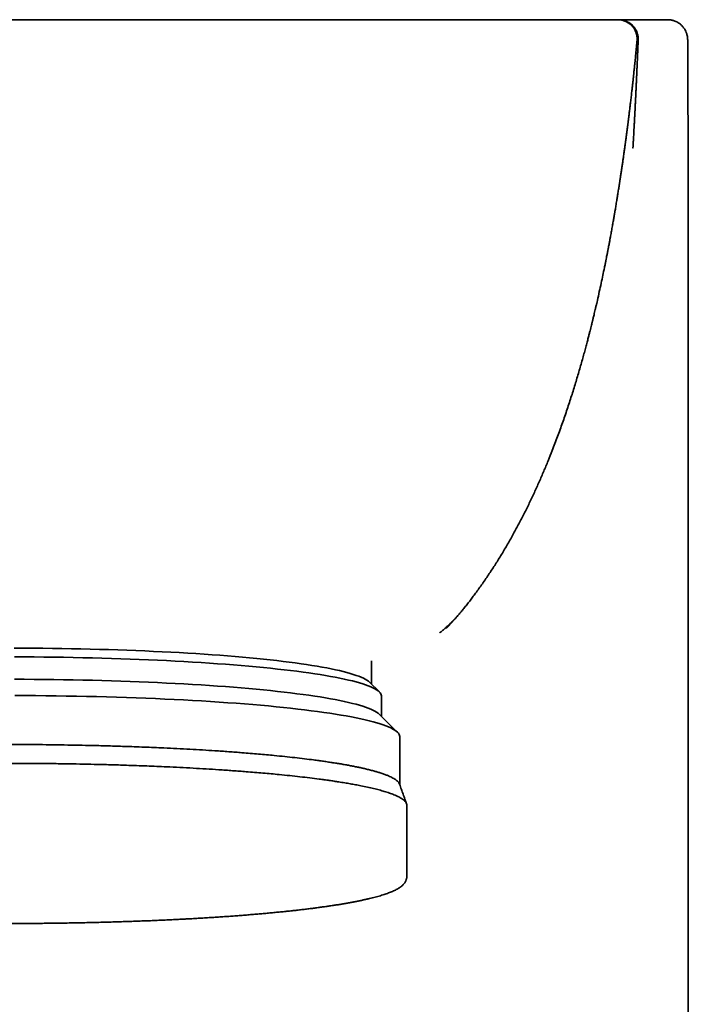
# Model space of a CAD drawing. Header units: millimetres. Extents: x 8 to 1134, y 12 to 735.
# Tile 19 of 28: x 641 to 665, y 626 to 661. Entities that reach past the tile are written whole.
import ezdxf

# ---------------------------------------------------------------- set-up
doc = ezdxf.new("R2010")
doc.units = ezdxf.units.MM

msp = doc.modelspace()

# ---------------------------------------------------------------- linework, layer by layer
at = {"color": 7, "linetype": 'Continuous', "lineweight": 35}
for p, q in [((652.989, 661.099), (652.99, 661.095)), ((662.257, 661.099), (662.27, 661.098)), ((662.263, 661.099), (662.263, 661.099)), ((662.272, 661.098), (662.278, 661.098)), ((662.289, 661.099), (662.276, 661.099)), ((662.297, 661.098), (662.291, 661.099)), ((662.31, 661.097), (662.298, 661.098)), ((664.032, 661.099), (664.044, 661.098)), ((662.936, 660.36), (662.936, 660.36)), ((653.5, 637.474), (653.5, 638.31)), ((653.776, 637.201), (653.428, 637.545)), ((653.85, 636.332), (653.85, 637.054)), ((654.422, 635.766), (653.776, 636.405)), ((654.5, 633.899), (654.5, 635.612)), ((654.75, 630.64), (654.75, 633.176))]:
    msp.add_line(p, q, dxfattribs=at)
at = {"color": 7, "linetype": 'Continuous', "lineweight": 35, "flags": 128}
for points in [[(662.263, 661.099), (662.262, 661.099), (662.262, 661.099)], [(640.793, 638.761), (641.133, 638.76), (641.473, 638.757), (641.812, 638.754), (642.15, 638.75), (642.487, 638.745), (642.823, 638.739), (643.157, 638.733), (643.489, 638.725), (643.819, 638.716), (644.147, 638.707), (644.472, 638.696), (644.795, 638.685), (645.115, 638.673), (645.431, 638.66), (645.744, 638.646), (646.054, 638.631), (646.36, 638.615), (646.661, 638.599), (646.959, 638.582), (647.252, 638.564), (647.541, 638.545), (647.824, 638.525), (648.103, 638.505), (648.376, 638.483), (648.644, 638.461), (648.907, 638.439), (649.163, 638.415), (649.414, 638.391), (649.659, 638.367), (649.897, 638.341), (650.129, 638.315), (650.355, 638.289), (650.573, 638.261), (650.785, 638.233), (650.989, 638.205), (651.187, 638.176), (651.377, 638.147), (651.56, 638.117), (651.735, 638.086), (651.902, 638.055), (652.062, 638.024), (652.213, 637.992), (652.357, 637.96), (652.492, 637.927), (652.62, 637.894), (652.738, 637.861), (652.849, 637.827), (652.951, 637.793), (653.045, 637.759), (653.13, 637.724), (653.206, 637.69), (653.274, 637.655), (653.332, 637.62), (653.383, 637.585), (653.424, 637.549), (653.428, 637.545)], [(653.85, 637.054), (653.85, 637.059), (653.844, 637.096), (653.829, 637.132), (653.805, 637.169), (653.772, 637.205), (653.729, 637.241), (653.678, 637.278), (653.618, 637.314), (653.548, 637.349), (653.47, 637.385), (653.382, 637.42), (653.286, 637.455), (653.182, 637.49), (653.068, 637.525), (652.946, 637.559), (652.815, 637.593), (652.676, 637.626), (652.529, 637.66), (652.373, 637.692), (652.209, 637.725), (652.037, 637.756), (651.857, 637.788), (651.67, 637.819), (651.475, 637.849), (651.272, 637.879), (651.062, 637.908), (650.844, 637.936), (650.62, 637.964), (650.388, 637.992), (650.15, 638.018), (649.905, 638.045), (649.654, 638.07), (649.397, 638.095), (649.133, 638.119), (648.864, 638.142), (648.588, 638.164), (648.308, 638.186), (648.021, 638.207), (647.73, 638.227), (647.434, 638.247), (647.133, 638.265), (646.827, 638.283), (646.517, 638.3), (646.203, 638.316), (645.886, 638.331), (645.564, 638.345), (645.239, 638.359), (644.911, 638.371), (644.579, 638.383), (644.245, 638.394), (643.908, 638.403), (643.569, 638.412), (643.228, 638.42), (642.885, 638.427), (642.54, 638.433), (642.194, 638.438), (641.847, 638.443), (641.499, 638.446), (641.15, 638.448), (640.801, 638.449)], [(653.776, 636.405), (653.772, 636.41), (653.729, 636.446), (653.678, 636.482), (653.618, 636.518), (653.548, 636.554), (653.47, 636.589), (653.382, 636.625), (653.286, 636.66), (653.182, 636.695), (653.068, 636.729), (652.946, 636.763), (652.815, 636.797), (652.676, 636.831), (652.529, 636.864), (652.373, 636.897), (652.209, 636.929), (652.037, 636.961), (651.857, 636.992), (651.67, 637.023), (651.475, 637.053), (651.272, 637.083), (651.062, 637.112), (650.844, 637.141), (650.62, 637.169), (650.388, 637.196), (650.15, 637.223), (649.905, 637.249), (649.654, 637.274), (649.397, 637.299), (649.133, 637.323), (648.864, 637.346), (648.588, 637.369), (648.308, 637.391), (648.021, 637.412), (647.73, 637.432), (647.434, 637.451), (647.133, 637.47), (646.827, 637.487), (646.517, 637.504), (646.203, 637.52), (645.886, 637.535), (645.564, 637.55), (645.239, 637.563), (644.911, 637.576), (644.579, 637.587), (644.245, 637.598), (643.908, 637.608), (643.569, 637.617), (643.228, 637.625), (642.885, 637.632), (642.54, 637.638), (642.194, 637.643), (641.847, 637.647), (641.499, 637.65), (641.15, 637.652), (640.801, 637.654)], [(654.5, 635.612), (654.5, 635.617), (654.494, 635.656), (654.478, 635.694), (654.453, 635.732), (654.418, 635.77), (654.373, 635.808), (654.32, 635.846), (654.256, 635.884), (654.183, 635.922), (654.101, 635.959), (654.01, 635.996), (653.909, 636.033), (653.799, 636.069), (653.68, 636.106), (653.552, 636.142), (653.415, 636.177), (653.269, 636.212), (653.114, 636.247), (652.951, 636.281), (652.779, 636.315), (652.599, 636.348), (652.41, 636.381), (652.214, 636.414), (652.009, 636.445), (651.796, 636.477), (651.576, 636.507), (651.348, 636.537), (651.113, 636.567), (650.87, 636.595), (650.62, 636.623), (650.363, 636.651), (650.1, 636.677), (649.83, 636.703), (649.553, 636.728), (649.271, 636.753), (648.982, 636.776), (648.688, 636.799), (648.388, 636.821), (648.082, 636.842), (647.772, 636.863), (647.456, 636.882), (647.135, 636.901), (646.81, 636.918), (646.481, 636.935), (646.148, 636.951), (645.81, 636.966), (645.47, 636.98), (645.125, 636.993), (644.778, 637.006), (644.427, 637.017), (644.074, 637.027), (643.719, 637.036), (643.361, 637.045), (643.001, 637.052), (642.64, 637.058), (642.277, 637.064), (641.913, 637.068), (641.548, 637.071), (641.182, 637.074), (640.816, 637.075)]]:
    msp.add_lwpolyline(points, dxfattribs=at)
at = {"color": 7, "linetype": 'Continuous', "lineweight": 35}
for centre, radius, start, end in [((662.272, 661.796), 0.697, 269.1711, 269.9506), ((662.271, 661.111), 0.0119, 268.6381, 270.0984)]:
    msp.add_arc(centre, radius, start, end, dxfattribs=at)
for points, knots in [([(640.5, 661.099), (640.598, 661.099), (640.801, 661.099), (641.114, 661.099), (641.446, 661.099), (641.797, 661.099), (642.167, 661.099), (642.52, 661.099), (642.853, 661.099), (643.076, 661.099), (643.221, 661.099), (643.284, 661.099), (643.346, 661.099), (643.41, 661.099), (643.473, 661.099), (643.537, 661.099), (643.607, 661.099), (643.756, 661.099), (643.98, 661.099), (644.269, 661.099), (644.542, 661.099), (644.802, 661.099), (645.047, 661.099), (645.279, 661.099), (645.495, 661.099), (645.696, 661.099), (645.88, 661.099), (646.047, 661.099), (646.198, 661.099), (646.334, 661.099), (646.459, 661.099), (646.571, 661.099), (646.657, 661.099), (646.706, 661.099), (646.724, 661.099), (646.73, 661.099), (646.736, 661.099), (646.743, 661.099), (646.806, 661.099), (647.092, 661.099), (647.602, 661.099), (648.276, 661.099), (648.938, 661.099), (649.58, 661.099), (650.203, 661.099), (650.802, 661.099), (651.379, 661.099), (651.932, 661.099), (652.467, 661.099), (652.817, 661.099), (652.989, 661.099)], [0, 0, 0, 0, 0.023591, 0.048688, 0.075292, 0.103403, 0.13302, 0.164144, 0.18812, 0.212919, 0.217887, 0.222887, 0.227918, 0.232981, 0.238076, 0.243203, 0.248362, 0.254782, 0.279084, 0.302177, 0.324061, 0.344736, 0.364543, 0.383098, 0.400399, 0.416446, 0.431239, 0.444548, 0.456648, 0.467539, 0.47722, 0.486627, 0.494518, 0.497848, 0.498338, 0.498819, 0.499291, 0.499753, 0.500652, 0.514267, 0.568603, 0.62318, 0.676178, 0.727597, 0.777436, 0.825696, 0.871557, 0.915895, 0.958709, 1, 1, 1, 1]), ([(662.227, 661.099), (662.219, 661.099), (662.204, 661.099), (662.175, 661.099), (662.144, 661.099), (662.111, 661.099), (662.078, 661.099), (662.044, 661.099), (662.012, 661.099), (661.981, 661.099), (661.948, 661.099), (661.912, 661.099), (661.871, 661.099), (661.827, 661.099), (661.78, 661.099), (661.728, 661.099), (661.67, 661.099), (661.606, 661.099), (661.537, 661.099), (661.464, 661.099), (661.386, 661.099), (661.304, 661.099), (661.219, 661.098), (661.135, 661.098), (661.053, 661.098), (660.975, 661.098), (660.901, 661.098), (660.829, 661.098), (660.759, 661.098), (660.673, 661.098), (660.565, 661.098), (660.43, 661.098), (660.294, 661.098), (660.157, 661.098), (660.022, 661.098), (659.88, 661.098), (659.734, 661.098), (659.59, 661.098), (659.449, 661.098), (659.307, 661.098), (659.165, 661.098), (659.022, 661.098), (658.88, 661.098), (658.733, 661.098), (658.578, 661.098), (658.415, 661.098), (658.244, 661.098), (658.05, 661.098), (657.834, 661.098), (657.594, 661.098), (657.342, 661.098), (657.079, 661.098), (656.847, 661.097), (656.654, 661.096), (656.506, 661.095), (656.365, 661.094), (656.232, 661.093), (656.109, 661.092), (655.997, 661.092), (655.896, 661.092), (655.804, 661.092), (655.71, 661.093), (655.608, 661.093), (655.493, 661.094), (655.366, 661.094), (655.228, 661.094), (655.076, 661.094), (654.91, 661.095), (654.729, 661.095), (654.533, 661.095), (654.314, 661.095), (654.072, 661.095), (653.805, 661.095), (653.52, 661.095), (653.246, 661.095), (653.067, 661.095), (652.99, 661.095)], [0, 0, 0, 0, 0.016702, 0.032375, 0.047022, 0.060643, 0.073238, 0.084612, 0.094999, 0.1044, 0.112815, 0.123353, 0.133775, 0.144418, 0.155282, 0.166367, 0.179, 0.191923, 0.205232, 0.218945, 0.233067, 0.247598, 0.262236, 0.276004, 0.288212, 0.299566, 0.310064, 0.319706, 0.328531, 0.337476, 0.352569, 0.36893, 0.386562, 0.400915, 0.416015, 0.431853, 0.447574, 0.46262, 0.47699, 0.490685, 0.50514, 0.518755, 0.531901, 0.54555, 0.559754, 0.574514, 0.589807, 0.605396, 0.625324, 0.645622, 0.666425, 0.688252, 0.711179, 0.723768, 0.735902, 0.747228, 0.757741, 0.76744, 0.776322, 0.783948, 0.790848, 0.79745, 0.805207, 0.814239, 0.823557, 0.833928, 0.845354, 0.857834, 0.871368, 0.885957, 0.901599, 0.920023, 0.939722, 0.960696, 0.982943, 1, 1, 1, 1]), ([(662.238, 661.099), (662.238, 661.099), (662.237, 661.099), (662.226, 661.099), (662.22, 661.099)], [0, 0, 0, 0, 0.399391, 1, 1, 1, 1]), ([(662.238, 661.099), (662.243, 661.099), (662.256, 661.099), (662.257, 661.099), (662.257, 661.099)], [0, 0, 0, 0, 0.303253, 1, 1, 1, 1]), ([(662.271, 661.099), (662.268, 661.099), (662.263, 661.099), (662.259, 661.099), (662.258, 661.099)], [0, 0, 0, 0, 0.875265, 1, 1, 1, 1]), ([(662.286, 661.099), (662.286, 661.099), (662.286, 661.099), (662.285, 661.099), (662.285, 661.099), (662.285, 661.099), (662.285, 661.099), (662.285, 661.099), (662.283, 661.099), (662.28, 661.099), (662.276, 661.099), (662.273, 661.099), (662.272, 661.099), (662.272, 661.099), (662.272, 661.099), (662.272, 661.099), (662.271, 661.099), (662.271, 661.099), (662.27, 661.099), (662.269, 661.099), (662.269, 661.099), (662.268, 661.099), (662.268, 661.099)], [0, 0, 0, 0, 0.015565, 0.04214, 0.068717, 0.095297, 0.121879, 0.148464, 0.294724, 0.556087, 0.817687, 0.836881, 0.854975, 0.860087, 0.866522, 0.874281, 0.883365, 0.900313, 0.92053, 0.944017, 0.976948, 1, 1, 1, 1]), ([(662.276, 661.099), (662.276, 661.099), (662.276, 661.099), (662.272, 661.099), (662.27, 661.099)], [0, 0, 0, 0, 0.369045, 1, 1, 1, 1]), ([(662.695, 660.936), (662.692, 660.938), (662.687, 660.942), (662.676, 660.95), (662.664, 660.958), (662.651, 660.966), (662.639, 660.974), (662.626, 660.982), (662.612, 660.991), (662.597, 660.999), (662.58, 661.009), (662.559, 661.021), (662.536, 661.033), (662.508, 661.046), (662.477, 661.058), (662.437, 661.072), (662.389, 661.084), (662.333, 661.094), (662.293, 661.097), (662.271, 661.099)], [0, 0, 0, 0, 0.133813, 0.250019, 0.348826, 0.411714, 0.465223, 0.509708, 0.54578, 0.574568, 0.59824, 0.621719, 0.657956, 0.690591, 0.73006, 0.778764, 0.839444, 0.913056, 1, 1, 1, 1]), ([(662.325, 661.098), (662.324, 661.098), (662.323, 661.098), (662.32, 661.098), (662.317, 661.098), (662.313, 661.099), (662.31, 661.099), (662.307, 661.099), (662.305, 661.099), (662.302, 661.099), (662.3, 661.099), (662.298, 661.099), (662.296, 661.099), (662.294, 661.099), (662.292, 661.099), (662.291, 661.099), (662.29, 661.099), (662.289, 661.099), (662.288, 661.099), (662.287, 661.099), (662.287, 661.099), (662.286, 661.099), (662.285, 661.099), (662.285, 661.099), (662.284, 661.099), (662.284, 661.099), (662.284, 661.099), (662.283, 661.099), (662.283, 661.099), (662.283, 661.099), (662.283, 661.099), (662.283, 661.099), (662.283, 661.099), (662.283, 661.099), (662.283, 661.099), (662.282, 661.099), (662.282, 661.099), (662.282, 661.099), (662.281, 661.099), (662.28, 661.099), (662.279, 661.099), (662.279, 661.099), (662.278, 661.099), (662.277, 661.099), (662.277, 661.099), (662.277, 661.099), (662.277, 661.099), (662.277, 661.099), (662.277, 661.099), (662.276, 661.099), (662.276, 661.099), (662.276, 661.099), (662.276, 661.099), (662.276, 661.099), (662.275, 661.099), (662.275, 661.099), (662.275, 661.099), (662.275, 661.099), (662.274, 661.099), (662.274, 661.099), (662.274, 661.099), (662.274, 661.099), (662.274, 661.099), (662.273, 661.099), (662.273, 661.099), (662.273, 661.099), (662.273, 661.099), (662.272, 661.099), (662.272, 661.099), (662.272, 661.099), (662.272, 661.099), (662.271, 661.099), (662.271, 661.099), (662.271, 661.099)], [0, 0, 0, 0, 0.015178, 0.029927, 0.044209, 0.057992, 0.071252, 0.083982, 0.095507, 0.106591, 0.117251, 0.127489, 0.137304, 0.146697, 0.155668, 0.164218, 0.172345, 0.18005, 0.187207, 0.193956, 0.200297, 0.206452, 0.226695, 0.247283, 0.267762, 0.287758, 0.307248, 0.323112, 0.338821, 0.354674, 0.370931, 0.387761, 0.405193, 0.426213, 0.447217, 0.468059, 0.48874, 0.522569, 0.555938, 0.58884, 0.621277, 0.653153, 0.685, 0.716746, 0.721794, 0.726813, 0.731799, 0.736748, 0.74186, 0.747307, 0.754153, 0.761448, 0.769177, 0.777321, 0.787522, 0.798229, 0.809387, 0.820941, 0.832846, 0.845073, 0.854456, 0.864047, 0.873895, 0.884085, 0.894704, 0.905804, 0.91739, 0.929423, 0.945067, 0.961106, 0.977365, 0.993804, 1, 1, 1, 1]), ([(662.279, 661.099), (662.279, 661.099), (662.277, 661.099), (662.276, 661.099), (662.276, 661.099), (662.276, 661.099)], [0, 0, 0, 0, 0.30333, 0.931056, 1, 1, 1, 1]), ([(662.3, 661.099), (662.299, 661.099), (662.293, 661.099), (662.287, 661.099), (662.284, 661.099), (662.283, 661.099)], [0, 0, 0, 0, 0.2108842, 0.682476, 1, 1, 1, 1]), ([(662.937, 660.361), (662.938, 660.387), (662.941, 660.439), (662.935, 660.514), (662.922, 660.582), (662.902, 660.648), (662.876, 660.712), (662.845, 660.769), (662.814, 660.816), (662.785, 660.853), (662.759, 660.883), (662.734, 660.909), (662.711, 660.929), (662.692, 660.946), (662.677, 660.958), (662.664, 660.967), (662.651, 660.977), (662.638, 660.986), (662.617, 660.999), (662.587, 661.017), (662.548, 661.037), (662.506, 661.054), (662.462, 661.07), (662.419, 661.081), (662.377, 661.09), (662.336, 661.096), (662.311, 661.097), (662.298, 661.098)], [0, 0, 0, 0, 0.053795, 0.103851, 0.150135, 0.192632, 0.243389, 0.287406, 0.324686, 0.355851, 0.382899, 0.405986, 0.428461, 0.445233, 0.457153, 0.468811, 0.480897, 0.493419, 0.506387, 0.544385, 0.58591, 0.641095, 0.701711, 0.767847, 0.839573, 0.916943, 1, 1, 1, 1]), ([(664.008, 661.099), (663.997, 661.099), (663.978, 661.099), (663.939, 661.099), (663.895, 661.099), (663.847, 661.099), (663.796, 661.099), (663.743, 661.099), (663.689, 661.099), (663.634, 661.099), (663.576, 661.099), (663.514, 661.099), (663.45, 661.099), (663.389, 661.099), (663.329, 661.099), (663.273, 661.099), (663.223, 661.099), (663.178, 661.099), (663.138, 661.099), (663.101, 661.099), (663.066, 661.099), (663.032, 661.099), (662.998, 661.099), (662.946, 661.099), (662.877, 661.099), (662.803, 661.099), (662.743, 661.099), (662.694, 661.099), (662.648, 661.099), (662.604, 661.099), (662.567, 661.099), (662.536, 661.099), (662.509, 661.099), (662.481, 661.099), (662.454, 661.099), (662.428, 661.099), (662.403, 661.099), (662.379, 661.099), (662.357, 661.099), (662.338, 661.099), (662.321, 661.099), (662.308, 661.099), (662.303, 661.099), (662.301, 661.099)], [0, 0, 0, 0, 0.033116, 0.065159, 0.096144, 0.126085, 0.154994, 0.182392, 0.208814, 0.234268, 0.258763, 0.286679, 0.313251, 0.338485, 0.362384, 0.384949, 0.406181, 0.423317, 0.439472, 0.454643, 0.468935, 0.483085, 0.497237, 0.51139, 0.550321, 0.589268, 0.614513, 0.639763, 0.66502, 0.690283, 0.715639, 0.733327, 0.75234, 0.772679, 0.794351, 0.817358, 0.841707, 0.867402, 0.894448, 0.922853, 0.952622, 0.983755, 1, 1, 1, 1]), ([(662.978, 660.378), (662.979, 660.402), (662.98, 660.45), (662.971, 660.521), (662.954, 660.597), (662.928, 660.673), (662.892, 660.745), (662.855, 660.803), (662.819, 660.851), (662.781, 660.892), (662.736, 660.934), (662.681, 660.977), (662.615, 661.018), (662.552, 661.047), (662.496, 661.067), (662.462, 661.077), (662.443, 661.081), (662.436, 661.083), (662.43, 661.084), (662.42, 661.086), (662.407, 661.089), (662.389, 661.092), (662.367, 661.095), (662.341, 661.097), (662.324, 661.098), (662.314, 661.099)], [0, 0, 0, 0, 0.061024, 0.123598, 0.181583, 0.259834, 0.327625, 0.384975, 0.432167, 0.476757, 0.522365, 0.584771, 0.649041, 0.711191, 0.753987, 0.793488, 0.798177, 0.80302, 0.808481, 0.814896, 0.831311, 0.853182, 0.891398, 0.940286, 1, 1, 1, 1]), ([(664.009, 661.099), (664.006, 661.099), (664, 661.099), (663.982, 661.099), (663.965, 661.099), (663.957, 661.099)], [0, 0, 0, 0, 0.247814, 0.624217, 1, 1, 1, 1]), ([(664.004, 661.099), (664.005, 661.099), (664.018, 661.099), (664.031, 661.099), (664.04, 661.099), (664.035, 661.099), (664.032, 661.099)], [0, 0, 0, 0, 0.044908, 0.372364, 0.69066, 1, 1, 1, 1]), ([(664.059, 661.099), (664.058, 661.099), (664.058, 661.099), (664.049, 661.099), (664.044, 661.099)], [0, 0, 0, 0, 0.428698, 1, 1, 1, 1]), ([(664.735, 660.394), (664.734, 660.417), (664.733, 660.465), (664.722, 660.535), (664.702, 660.61), (664.673, 660.685), (664.636, 660.755), (664.598, 660.812), (664.56, 660.858), (664.522, 660.898), (664.477, 660.94), (664.421, 660.981), (664.355, 661.02), (664.292, 661.049), (664.237, 661.068), (664.201, 661.078), (664.176, 661.083), (664.163, 661.086), (664.148, 661.089), (664.129, 661.092), (664.106, 661.095), (664.079, 661.097), (664.06, 661.098), (664.05, 661.099)], [0, 0, 0, 0, 0.061382, 0.124399, 0.182939, 0.262214, 0.331255, 0.390071, 0.438918, 0.48534, 0.532972, 0.598371, 0.665965, 0.731428, 0.776486, 0.818055, 0.828469, 0.841312, 0.857553, 0.877652, 0.910838, 0.951577, 1, 1, 1, 1]), ([(655.92, 639.301), (655.927, 639.307), (655.94, 639.318), (655.965, 639.338), (655.991, 639.36), (656.019, 639.384), (656.05, 639.41), (656.084, 639.44), (656.122, 639.473), (656.17, 639.516), (656.233, 639.574), (656.312, 639.649), (656.398, 639.736), (656.492, 639.835), (656.588, 639.941), (656.685, 640.055), (656.783, 640.173), (656.884, 640.3), (656.987, 640.433), (657.091, 640.57), (657.243, 640.775), (657.443, 641.054), (657.68, 641.399), (657.907, 641.746), (658.125, 642.095), (658.34, 642.459), (658.545, 642.822), (658.74, 643.184), (658.926, 643.544), (659.109, 643.914), (659.287, 644.291), (659.458, 644.669), (659.621, 645.044), (659.776, 645.417), (659.94, 645.829), (660.112, 646.279), (660.288, 646.767), (660.453, 647.247), (660.607, 647.719), (660.728, 648.106), (660.819, 648.409), (660.884, 648.631), (660.948, 648.851), (661.008, 649.064), (661.064, 649.266), (661.114, 649.454), (661.16, 649.627), (661.201, 649.781), (661.236, 649.917), (661.266, 650.035), (661.292, 650.14), (661.315, 650.232), (661.332, 650.3), (661.343, 650.346), (661.35, 650.373), (661.357, 650.402), (661.366, 650.436), (661.377, 650.482), (661.391, 650.542), (661.409, 650.615), (661.43, 650.703), (661.453, 650.802), (661.478, 650.908), (661.503, 651.015), (661.543, 651.19), (661.596, 651.428), (661.661, 651.725), (661.722, 652.01), (661.769, 652.239), (661.805, 652.412), (661.828, 652.527), (661.848, 652.628), (661.864, 652.711), (661.877, 652.775), (661.886, 652.825), (661.894, 652.865), (661.9, 652.896), (661.905, 652.923), (661.911, 652.954), (661.919, 652.995), (661.929, 653.049), (661.941, 653.11), (661.957, 653.193), (661.975, 653.292), (661.995, 653.4), (662.013, 653.497), (662.03, 653.589), (662.047, 653.681), (662.062, 653.768), (662.076, 653.848), (662.089, 653.921), (662.102, 653.996), (662.114, 654.066), (662.125, 654.126), (662.132, 654.17), (662.138, 654.203), (662.143, 654.231), (662.148, 654.262), (662.154, 654.296), (662.162, 654.344), (662.173, 654.408), (662.187, 654.492), (662.202, 654.582), (662.216, 654.668), (662.229, 654.747), (662.241, 654.821), (662.253, 654.898), (662.266, 654.978), (662.279, 655.06), (662.291, 655.135), (662.301, 655.199), (662.309, 655.248), (662.315, 655.288), (662.32, 655.318), (662.323, 655.343), (662.327, 655.368), (662.332, 655.401), (662.339, 655.443), (662.346, 655.493), (662.355, 655.552), (662.366, 655.619), (662.381, 655.721), (662.4, 655.851), (662.422, 656), (662.442, 656.137), (662.458, 656.254), (662.472, 656.353), (662.484, 656.435), (662.494, 656.507), (662.503, 656.573), (662.51, 656.624), (662.515, 656.661), (662.519, 656.688), (662.522, 656.712), (662.525, 656.734), (662.528, 656.758), (662.532, 656.788), (662.538, 656.832), (662.546, 656.889), (662.555, 656.954), (662.563, 657.017), (662.571, 657.075), (662.578, 657.13), (662.586, 657.189), (662.594, 657.251), (662.602, 657.313), (662.608, 657.362), (662.614, 657.407), (662.619, 657.446), (662.624, 657.486), (662.629, 657.525), (662.634, 657.565), (662.639, 657.605), (662.645, 657.657), (662.653, 657.723), (662.663, 657.799), (662.672, 657.875), (662.681, 657.949), (662.69, 658.023), (662.699, 658.095), (662.708, 658.175), (662.719, 658.265), (662.73, 658.359), (662.741, 658.453), (662.75, 658.539), (662.759, 658.618), (662.768, 658.691), (662.776, 658.763), (662.784, 658.835), (662.791, 658.898), (662.797, 658.954), (662.802, 659.002), (662.806, 659.045), (662.811, 659.083), (662.814, 659.114), (662.817, 659.142), (662.82, 659.168), (662.823, 659.197), (662.826, 659.229), (662.83, 659.27), (662.836, 659.32), (662.842, 659.381), (662.851, 659.465), (662.861, 659.567), (662.872, 659.679), (662.883, 659.784), (662.892, 659.882), (662.899, 659.952), (662.903, 659.998), (662.906, 660.023), (662.908, 660.048), (662.91, 660.074), (662.913, 660.103), (662.916, 660.136), (662.92, 660.173), (662.923, 660.213), (662.927, 660.257), (662.932, 660.304), (662.935, 660.339), (662.937, 660.358), (662.937, 660.36)], [0, 0, 0, 0, 0.003722, 0.007014, 0.009896, 0.012392, 0.014546, 0.016428, 0.018163, 0.019996, 0.023245, 0.026905, 0.030996, 0.035533, 0.040528, 0.045303, 0.050446, 0.05595, 0.061608, 0.06735, 0.073174, 0.087225, 0.101734, 0.11508, 0.128796, 0.142877, 0.15732, 0.170521, 0.184012, 0.197792, 0.211785, 0.225624, 0.239262, 0.2527, 0.265938, 0.283589, 0.30087, 0.317782, 0.334323, 0.350494, 0.3583, 0.366016, 0.373643, 0.381132, 0.388156, 0.394655, 0.400628, 0.406075, 0.41057, 0.414631, 0.418258, 0.42145, 0.42421, 0.425238, 0.426196, 0.427085, 0.428193, 0.429796, 0.431895, 0.434492, 0.437587, 0.441182, 0.445036, 0.448842, 0.452599, 0.463573, 0.4741, 0.484177, 0.493803, 0.498373, 0.502464, 0.506045, 0.509115, 0.511203, 0.512963, 0.514394, 0.515498, 0.516363, 0.517378, 0.518884, 0.520882, 0.523288, 0.525672, 0.530112, 0.534231, 0.537637, 0.540857, 0.544345, 0.548189, 0.550954, 0.553884, 0.556981, 0.560052, 0.562528, 0.564369, 0.56553, 0.566561, 0.567717, 0.569001, 0.570416, 0.572982, 0.575914, 0.579316, 0.583253, 0.586196, 0.589402, 0.59288, 0.596636, 0.600676, 0.604734, 0.607643, 0.610054, 0.611965, 0.613376, 0.614351, 0.615485, 0.616921, 0.618851, 0.621149, 0.623815, 0.626853, 0.630229, 0.637695, 0.644814, 0.65159, 0.65803, 0.662946, 0.667656, 0.672134, 0.676175, 0.679742, 0.681535, 0.683177, 0.684668, 0.686006, 0.687387, 0.689235, 0.691567, 0.695824, 0.70012, 0.704227, 0.708145, 0.711873, 0.715411, 0.720586, 0.725289, 0.729588, 0.732808, 0.735991, 0.739138, 0.742249, 0.745322, 0.74836, 0.751718, 0.757011, 0.762455, 0.767752, 0.772903, 0.777906, 0.78276, 0.787465, 0.793909, 0.800786, 0.808127, 0.815943, 0.822544, 0.829458, 0.836688, 0.844238, 0.852068, 0.857791, 0.862871, 0.867307, 0.871099, 0.874247, 0.876328, 0.878418, 0.880828, 0.883559, 0.886612, 0.891095, 0.89613, 0.901715, 0.911984, 0.921935, 0.931573, 0.941534, 0.951147, 0.954097, 0.957015, 0.959899, 0.963043, 0.966695, 0.970854, 0.97552, 0.980692, 0.98637, 0.992553, 0.999118, 1, 1, 1, 1]), ([(662.792, 656.533), (662.792, 656.533), (662.792, 656.532), (662.792, 656.543), (662.793, 656.557), (662.794, 656.572), (662.795, 656.59), (662.796, 656.614), (662.798, 656.641), (662.8, 656.672), (662.802, 656.714), (662.805, 656.767), (662.809, 656.832), (662.813, 656.909), (662.818, 656.997), (662.824, 657.096), (662.829, 657.198), (662.835, 657.298), (662.84, 657.391), (662.844, 657.476), (662.849, 657.554), (662.852, 657.626), (662.856, 657.685), (662.858, 657.731), (662.86, 657.767), (662.862, 657.806), (662.864, 657.851), (662.867, 657.9), (662.869, 657.948), (662.871, 657.992), (662.874, 658.041), (662.877, 658.097), (662.88, 658.153), (662.882, 658.202), (662.884, 658.248), (662.887, 658.294), (662.889, 658.342), (662.891, 658.385), (662.893, 658.422), (662.895, 658.461), (662.897, 658.508), (662.9, 658.571), (662.903, 658.636), (662.906, 658.697), (662.908, 658.747), (662.911, 658.791), (662.913, 658.842), (662.916, 658.91), (662.92, 658.997), (662.924, 659.074), (662.926, 659.133), (662.928, 659.179), (662.931, 659.229), (662.933, 659.286), (662.935, 659.34), (662.937, 659.387), (662.939, 659.421), (662.94, 659.452), (662.942, 659.487), (662.944, 659.542), (662.947, 659.612), (662.95, 659.687), (662.953, 659.751), (662.956, 659.813), (662.959, 659.897), (662.963, 660), (662.968, 660.115), (662.972, 660.22), (662.976, 660.306), (662.978, 660.358), (662.979, 660.378)], [0, 0, 0, 0, 0.009179, 0.024633, 0.039624, 0.056709, 0.073411, 0.088448, 0.103662, 0.120757, 0.139077, 0.159182, 0.181193, 0.205204, 0.231284, 0.259489, 0.288553, 0.315117, 0.339037, 0.359995, 0.378492, 0.394603, 0.408806, 0.416682, 0.424457, 0.432474, 0.442422, 0.454239, 0.464672, 0.473189, 0.483067, 0.496164, 0.509518, 0.519293, 0.527588, 0.53844, 0.548732, 0.558284, 0.566137, 0.572322, 0.583142, 0.596336, 0.612915, 0.624386, 0.635763, 0.64511, 0.652413, 0.668407, 0.68938, 0.708495, 0.718167, 0.727672, 0.738624, 0.751267, 0.764967, 0.774178, 0.781689, 0.787593, 0.79475, 0.804513, 0.824818, 0.841126, 0.85438, 0.868208, 0.882914, 0.911868, 0.938396, 0.962525, 0.985838, 1, 1, 1, 1]), ([(664.734, 660.394), (664.736, 660.394), (664.744, 660.393), (664.745, 660.393), (664.745, 660.393)], [0, 0, 0, 0, 0.200066, 1, 1, 1, 1]), ([(664.75, 601.655), (664.75, 601.674), (664.75, 601.76), (664.749, 601.963), (664.749, 602.264), (664.749, 602.605), (664.749, 602.931), (664.749, 603.245), (664.749, 603.566), (664.749, 603.917), (664.749, 604.298), (664.749, 604.693), (664.749, 605.077), (664.749, 605.45), (664.749, 605.819), (664.749, 606.139), (664.749, 606.412), (664.749, 606.639), (664.75, 606.868), (664.75, 607.094), (664.75, 607.312), (664.75, 607.519), (664.75, 607.716), (664.75, 607.91), (664.75, 608.104), (664.75, 608.299), (664.75, 608.499), (664.75, 608.708), (664.75, 608.922), (664.751, 609.139), (664.751, 609.349), (664.751, 609.613), (664.751, 609.932), (664.751, 610.252), (664.751, 610.522), (664.751, 610.742), (664.752, 610.971), (664.752, 611.199), (664.752, 611.419), (664.752, 611.616), (664.752, 611.792), (664.752, 611.952), (664.752, 612.113), (664.752, 612.273), (664.752, 612.437), (664.752, 612.64), (664.753, 612.882), (664.753, 613.157), (664.753, 613.419), (664.753, 613.672), (664.753, 613.916), (664.753, 614.161), (664.753, 614.383), (664.753, 614.583), (664.754, 614.763), (664.754, 614.944), (664.754, 615.123), (664.754, 615.297), (664.754, 615.538), (664.754, 615.846), (664.754, 616.175), (664.754, 616.459), (664.755, 616.702), (664.755, 616.953), (664.755, 617.203), (664.755, 617.445), (664.755, 617.684), (664.755, 617.924), (664.755, 618.171), (664.755, 618.419), (664.755, 618.675), (664.755, 618.909), (664.755, 619.12), (664.755, 619.3), (664.756, 619.478), (664.756, 619.65), (664.756, 619.815), (664.756, 619.996), (664.756, 620.194), (664.756, 620.41), (664.756, 620.627), (664.756, 620.85), (664.756, 621.082), (664.756, 621.322), (664.756, 621.562), (664.756, 621.805), (664.756, 622.05), (664.756, 622.299), (664.756, 622.547), (664.756, 622.794), (664.757, 623.048), (664.757, 623.311), (664.757, 623.593), (664.757, 623.883), (664.757, 624.172), (664.757, 624.451), (664.757, 624.723), (664.757, 624.975), (664.757, 625.213), (664.757, 625.441), (664.757, 625.678), (664.758, 625.919), (664.758, 626.156), (664.758, 626.384), (664.758, 626.603), (664.758, 626.822), (664.758, 627.046), (664.758, 627.273), (664.758, 627.508), (664.758, 627.752), (664.758, 628.003), (664.758, 628.253), (664.759, 628.494), (664.759, 628.727), (664.759, 628.953), (664.759, 629.18), (664.759, 629.406), (664.759, 629.621), (664.759, 629.827), (664.759, 630.023), (664.759, 630.222), (664.759, 630.419), (664.759, 630.611), (664.759, 630.816), (664.76, 631.033), (664.76, 631.267), (664.76, 631.502), (664.76, 631.737), (664.76, 631.979), (664.76, 632.21), (664.76, 632.43), (664.76, 632.634), (664.76, 632.837), (664.76, 633.034), (664.76, 633.226), (664.76, 633.432), (664.76, 633.659), (664.76, 633.907), (664.76, 634.154), (664.76, 634.405), (664.761, 634.665), (664.761, 634.933), (664.761, 635.204), (664.761, 635.485), (664.761, 635.771), (664.761, 636.061), (664.761, 636.345), (664.761, 636.631), (664.761, 636.916), (664.761, 637.204), (664.761, 637.477), (664.761, 637.735), (664.761, 637.976), (664.761, 638.217), (664.761, 638.457), (664.761, 638.698), (664.761, 638.935), (664.761, 639.45), (664.761, 640.248), (664.761, 641.331), (664.761, 642.424), (664.76, 643.524), (664.76, 644.627), (664.759, 645.583), (664.759, 646.395), (664.758, 647.069), (664.758, 647.753), (664.757, 648.439), (664.757, 649.126), (664.756, 649.805), (664.755, 650.936), (664.754, 651.972), (664.754, 652.922), (664.753, 653.32), (664.753, 653.722), (664.753, 654.387), (664.752, 654.985), (664.752, 655.508), (664.752, 655.696), (664.752, 655.884), (664.752, 656.068), (664.751, 656.293), (664.751, 656.561), (664.751, 656.877), (664.75, 657.194), (664.75, 657.512), (664.75, 657.828), (664.749, 658.146), (664.749, 658.472), (664.748, 658.807), (664.748, 659.149), (664.748, 659.416), (664.747, 659.605), (664.747, 659.717), (664.747, 659.826), (664.747, 659.937), (664.746, 660.049), (664.746, 660.156), (664.746, 660.257), (664.746, 660.334), (664.746, 660.38), (664.746, 660.393)], [0, 0, 0, 0, 0.000999, 0.004348, 0.010385, 0.016379, 0.02172, 0.027056, 0.032395, 0.038088, 0.044967, 0.05185, 0.058275, 0.064579, 0.070877, 0.077115, 0.080931, 0.084815, 0.088703, 0.092592, 0.096377, 0.099833, 0.103134, 0.106438, 0.109741, 0.113037, 0.116384, 0.119987, 0.123673, 0.12736, 0.131021, 0.134396, 0.140848, 0.1473, 0.150776, 0.154617, 0.15854, 0.162465, 0.166284, 0.169777, 0.172511, 0.175246, 0.177981, 0.180714, 0.183435, 0.186361, 0.19107, 0.195794, 0.200373, 0.204493, 0.20868, 0.212865, 0.216982, 0.220002, 0.223084, 0.226166, 0.229243, 0.232252, 0.235069, 0.241521, 0.247988, 0.251851, 0.256052, 0.26036, 0.264666, 0.268834, 0.272696, 0.2769, 0.281105, 0.2853, 0.289544, 0.294192, 0.297253, 0.300314, 0.303369, 0.306322, 0.309088, 0.311836, 0.315525, 0.319211, 0.322891, 0.326577, 0.330615, 0.33472, 0.338824, 0.342889, 0.347129, 0.351342, 0.355565, 0.35979, 0.363972, 0.368534, 0.373208, 0.378354, 0.383353, 0.387969, 0.392597, 0.397221, 0.400867, 0.404764, 0.408859, 0.412953, 0.417053, 0.420947, 0.424592, 0.428273, 0.432131, 0.435991, 0.4399, 0.444121, 0.448418, 0.452716, 0.456887, 0.460739, 0.464598, 0.468458, 0.472316, 0.476145, 0.479438, 0.482814, 0.486188, 0.48956, 0.492886, 0.496014, 0.499984, 0.50398, 0.507977, 0.511975, 0.515983, 0.520314, 0.523775, 0.527236, 0.530695, 0.534131, 0.537337, 0.540453, 0.544674, 0.548896, 0.553119, 0.557276, 0.561741, 0.566359, 0.570976, 0.575589, 0.580718, 0.58554, 0.590391, 0.595246, 0.600107, 0.604957, 0.609934, 0.614033, 0.618137, 0.622235, 0.626328, 0.630417, 0.634499, 0.638436, 0.656738, 0.675205, 0.693749, 0.712521, 0.731356, 0.750108, 0.761298, 0.772882, 0.784535, 0.796217, 0.807926, 0.819653, 0.830916, 0.865743, 0.872599, 0.879456, 0.886083, 0.893148, 0.913451, 0.916657, 0.919866, 0.923079, 0.92627, 0.929255, 0.934572, 0.939987, 0.945402, 0.950816, 0.956229, 0.961551, 0.967098, 0.972887, 0.978713, 0.984569, 0.986575, 0.988408, 0.990282, 0.992201, 0.994115, 0.996021, 0.997676, 0.999312, 1, 1, 1, 1]), ([(656.169, 639.478), (656.169, 639.478), (656.169, 639.478), (656.169, 639.478), (656.17, 639.478), (656.17, 639.478), (656.17, 639.479), (656.171, 639.479), (656.171, 639.48), (656.172, 639.481), (656.173, 639.482), (656.173, 639.482), (656.174, 639.483), (656.175, 639.484), (656.176, 639.485), (656.177, 639.486), (656.178, 639.487), (656.179, 639.488), (656.18, 639.489), (656.18, 639.49), (656.181, 639.491), (656.182, 639.492), (656.183, 639.493), (656.184, 639.494), (656.184, 639.494), (656.186, 639.496), (656.187, 639.498), (656.19, 639.5), (656.192, 639.502), (656.193, 639.504), (656.194, 639.505), (656.195, 639.506), (656.196, 639.507), (656.197, 639.509), (656.198, 639.51), (656.2, 639.511), (656.201, 639.512), (656.202, 639.514), (656.203, 639.515), (656.205, 639.517), (656.206, 639.518), (656.207, 639.52), (656.208, 639.521), (656.21, 639.522), (656.211, 639.524), (656.213, 639.526), (656.215, 639.528), (656.217, 639.53), (656.218, 639.532), (656.22, 639.534), (656.222, 639.535), (656.223, 639.537), (656.225, 639.539), (656.226, 639.54), (656.228, 639.542), (656.229, 639.543), (656.23, 639.545), (656.231, 639.546), (656.232, 639.547), (656.233, 639.548), (656.234, 639.549), (656.235, 639.551), (656.237, 639.552), (656.238, 639.554), (656.24, 639.556), (656.242, 639.558), (656.244, 639.56), (656.246, 639.563), (656.248, 639.565), (656.25, 639.567), (656.252, 639.569), (656.254, 639.571), (656.256, 639.573), (656.258, 639.575), (656.26, 639.578), (656.263, 639.58), (656.265, 639.583), (656.267, 639.585), (656.269, 639.587), (656.271, 639.589), (656.272, 639.591), (656.274, 639.593), (656.275, 639.594), (656.277, 639.596), (656.278, 639.597), (656.28, 639.599), (656.282, 639.601), (656.284, 639.604), (656.286, 639.606), (656.288, 639.608), (656.29, 639.611), (656.293, 639.614), (656.295, 639.616), (656.298, 639.619), (656.3, 639.621), (656.301, 639.623), (656.303, 639.625), (656.305, 639.627), (656.307, 639.629), (656.309, 639.631), (656.311, 639.633), (656.313, 639.635), (656.315, 639.638), (656.317, 639.64), (656.318, 639.642), (656.32, 639.643), (656.322, 639.645), (656.323, 639.647), (656.325, 639.649), (656.326, 639.65), (656.328, 639.652), (656.329, 639.653), (656.33, 639.655), (656.332, 639.656), (656.333, 639.658), (656.335, 639.66), (656.337, 639.662), (656.339, 639.664), (656.341, 639.666), (656.343, 639.669), (656.345, 639.671), (656.348, 639.674), (656.35, 639.677), (656.353, 639.679), (656.355, 639.682), (656.359, 639.687), (656.365, 639.693), (656.372, 639.701), (656.379, 639.708), (656.384, 639.714), (656.388, 639.719), (656.393, 639.723), (656.397, 639.728), (656.401, 639.733), (656.405, 639.737), (656.409, 639.742), (656.413, 639.746), (656.417, 639.75), (656.421, 639.754), (656.425, 639.758), (656.428, 639.762), (656.432, 639.766), (656.435, 639.77), (656.438, 639.773), (656.441, 639.776), (656.443, 639.779), (656.444, 639.78), (656.446, 639.782), (656.448, 639.784), (656.449, 639.785), (656.45, 639.787), (656.452, 639.788), (656.453, 639.79), (656.455, 639.792), (656.456, 639.793), (656.458, 639.795), (656.46, 639.797), (656.461, 639.799), (656.463, 639.801), (656.465, 639.803), (656.467, 639.805), (656.469, 639.807), (656.471, 639.809), (656.473, 639.811), (656.475, 639.814), (656.477, 639.816), (656.48, 639.819), (656.482, 639.822), (656.485, 639.825), (656.488, 639.829), (656.491, 639.832), (656.495, 639.836), (656.498, 639.839), (656.501, 639.843), (656.505, 639.847), (656.509, 639.851), (656.512, 639.855), (656.516, 639.859), (656.52, 639.863), (656.524, 639.868), (656.527, 639.872), (656.531, 639.876), (656.534, 639.879), (656.535, 639.881)], [0, 0, 0, 0, 0.003241, 0.009306, 0.015547, 0.021963, 0.0285, 0.035136, 0.041872, 0.047712, 0.053624, 0.059609, 0.065667, 0.071764, 0.077605, 0.083275, 0.088772, 0.094098, 0.098708, 0.10318, 0.107516, 0.111714, 0.115775, 0.119699, 0.123491, 0.127232, 0.137116, 0.146866, 0.156482, 0.160223, 0.163944, 0.167685, 0.171628, 0.175796, 0.180188, 0.18427, 0.188528, 0.192963, 0.197574, 0.202362, 0.206248, 0.210243, 0.214346, 0.218559, 0.22287, 0.229178, 0.235272, 0.241152, 0.246819, 0.252272, 0.257511, 0.262537, 0.267348, 0.271946, 0.27633, 0.280501, 0.284458, 0.287416, 0.29034, 0.293352, 0.296451, 0.299639, 0.302914, 0.308087, 0.313466, 0.31905, 0.324839, 0.330834, 0.335688, 0.34067, 0.345778, 0.350962, 0.35604, 0.362342, 0.368445, 0.37435, 0.380057, 0.385567, 0.390878, 0.395992, 0.400093, 0.404057, 0.407885, 0.411692, 0.415641, 0.419731, 0.424733, 0.429932, 0.435328, 0.440921, 0.44671, 0.452696, 0.458878, 0.465258, 0.469368, 0.473557, 0.477823, 0.482165, 0.486468, 0.491781, 0.496909, 0.501852, 0.506612, 0.511186, 0.5155, 0.519636, 0.523594, 0.527374, 0.531048, 0.534537, 0.537841, 0.54096, 0.544056, 0.547308, 0.550717, 0.555023, 0.559556, 0.564314, 0.569299, 0.57451, 0.579946, 0.585279, 0.590813, 0.596548, 0.60241, 0.608252, 0.625496, 0.642527, 0.659344, 0.669331, 0.679242, 0.689076, 0.698797, 0.708356, 0.717588, 0.726665, 0.735585, 0.74435, 0.752324, 0.760165, 0.767857, 0.775352, 0.782647, 0.789743, 0.796639, 0.800101, 0.803511, 0.806868, 0.810172, 0.813424, 0.816676, 0.819446, 0.822438, 0.825654, 0.829092, 0.832753, 0.836637, 0.840136, 0.843797, 0.847622, 0.85161, 0.85576, 0.859996, 0.864388, 0.868938, 0.873645, 0.879454, 0.885485, 0.891739, 0.898217, 0.904917, 0.91184, 0.918985, 0.926354, 0.933946, 0.94176, 0.949797, 0.958057, 0.96605, 0.97424, 0.982629, 0.991215, 1, 1, 1, 1]), ([(654.489, 633.927), (654.482, 633.944), (654.466, 633.979), (654.419, 634.032), (654.359, 634.081), (654.292, 634.124), (654.222, 634.163), (654.143, 634.201), (654.049, 634.241), (653.939, 634.283), (653.817, 634.324), (653.692, 634.363), (653.565, 634.398), (653.429, 634.434), (653.293, 634.467), (653.159, 634.497), (653.029, 634.525), (652.894, 634.553), (652.752, 634.58), (652.604, 634.608), (652.451, 634.635), (652.292, 634.661), (652.129, 634.687), (651.962, 634.712), (651.793, 634.737), (651.618, 634.761), (651.393, 634.792), (651.112, 634.827), (650.769, 634.867), (650.411, 634.906), (650.073, 634.94), (649.761, 634.969), (649.477, 634.995), (649.187, 635.019), (648.912, 635.042), (648.655, 635.061), (648.417, 635.079), (648.175, 635.096), (647.867, 635.116), (647.49, 635.14), (647.038, 635.166), (646.577, 635.19), (646.151, 635.211), (645.763, 635.228), (645.414, 635.242), (645.062, 635.255), (644.733, 635.266), (644.428, 635.276), (644.148, 635.284), (643.866, 635.292), (643.51, 635.301), (643.079, 635.31), (642.571, 635.319), (642.059, 635.326), (641.592, 635.331), (641.171, 635.333), (640.797, 635.335), (640.423, 635.335), (640.077, 635.334), (639.758, 635.333), (639.468, 635.331), (639.178, 635.329), (638.814, 635.325), (638.378, 635.319), (637.87, 635.31), (637.365, 635.298), (636.909, 635.287), (636.504, 635.275), (636.147, 635.263), (635.793, 635.25), (635.468, 635.238), (635.172, 635.225), (634.904, 635.214), (634.639, 635.201), (634.308, 635.185), (633.916, 635.164), (633.466, 635.138), (633.024, 635.11), (632.632, 635.083), (632.287, 635.057), (631.988, 635.034), (631.693, 635.01), (631.427, 634.987), (631.187, 634.965), (630.972, 634.944), (630.76, 634.923), (630.5, 634.896), (630.196, 634.863), (629.854, 634.823), (629.526, 634.781), (629.242, 634.742), (628.997, 634.706), (628.788, 634.674), (628.587, 634.64), (628.409, 634.609), (628.251, 634.58), (628.113, 634.554), (627.98, 634.526), (627.82, 634.492), (627.638, 634.45), (627.443, 634.4), (627.266, 634.35), (627.12, 634.303), (627.003, 634.261), (626.908, 634.223), (626.823, 634.185), (626.754, 634.149), (626.697, 634.117), (626.651, 634.087), (626.611, 634.056), (626.569, 634.018), (626.531, 633.975), (626.518, 633.942), (626.511, 633.927)], [0, 0, 0, 0, 0.011375, 0.023424, 0.035473, 0.044175, 0.052877, 0.061603, 0.07033, 0.080459, 0.090599, 0.099109, 0.10762, 0.116153, 0.124687, 0.131607, 0.138527, 0.14546, 0.152392, 0.159381, 0.166371, 0.173373, 0.180375, 0.187149, 0.193923, 0.20071, 0.207496, 0.219479, 0.231463, 0.243512, 0.255561, 0.264263, 0.272964, 0.281691, 0.290418, 0.297192, 0.303967, 0.310753, 0.317539, 0.329522, 0.341506, 0.353555, 0.365604, 0.374306, 0.383007, 0.391734, 0.400461, 0.407235, 0.41401, 0.420796, 0.427582, 0.439566, 0.451549, 0.463598, 0.475647, 0.484349, 0.49305, 0.501777, 0.510504, 0.517278, 0.524053, 0.530839, 0.537625, 0.549609, 0.561592, 0.573641, 0.58569, 0.594392, 0.603094, 0.61182, 0.620547, 0.627321, 0.634096, 0.640882, 0.647668, 0.659652, 0.671635, 0.683684, 0.695733, 0.704435, 0.713137, 0.721863, 0.73059, 0.737364, 0.744139, 0.750925, 0.757711, 0.769695, 0.781678, 0.793727, 0.805776, 0.814478, 0.82318, 0.831906, 0.840633, 0.847407, 0.854182, 0.860968, 0.867754, 0.879738, 0.891721, 0.90377, 0.915819, 0.924521, 0.933223, 0.941949, 0.950676, 0.95745, 0.964225, 0.971011, 0.977797, 0.989781, 1, 1, 1, 1]), ([(654.75, 633.176), (654.748, 633.194), (654.745, 633.23), (654.715, 633.284), (654.668, 633.339), (654.606, 633.388), (654.538, 633.432), (654.467, 633.472), (654.387, 633.51), (654.303, 633.546), (654.218, 633.579), (654.135, 633.609), (654.046, 633.638), (653.927, 633.675), (653.771, 633.719), (653.571, 633.77), (653.352, 633.819), (653.138, 633.864), (652.933, 633.904), (652.742, 633.938), (652.543, 633.972), (652.35, 634.003), (652.167, 634.031), (651.994, 634.056), (651.817, 634.081), (651.588, 634.111), (651.302, 634.147), (650.952, 634.188), (650.588, 634.228), (650.244, 634.263), (649.926, 634.293), (649.637, 634.319), (649.342, 634.344), (649.062, 634.367), (648.8, 634.387), (648.558, 634.404), (648.312, 634.422), (647.998, 634.443), (647.614, 634.467), (647.155, 634.493), (646.686, 634.518), (646.252, 634.539), (645.857, 634.556), (645.502, 634.571), (645.144, 634.584), (644.808, 634.596), (644.498, 634.606), (644.213, 634.614), (643.926, 634.622), (643.564, 634.631), (643.125, 634.64), (642.608, 634.649), (642.087, 634.657), (641.611, 634.661), (641.183, 634.664), (640.803, 634.665), (640.422, 634.665), (640.069, 634.665), (639.745, 634.663), (639.449, 634.661), (639.154, 634.659), (638.784, 634.654), (638.34, 634.648), (637.823, 634.639), (637.309, 634.627), (636.845, 634.615), (636.433, 634.603), (636.069, 634.591), (635.709, 634.578), (635.378, 634.565), (635.077, 634.553), (634.804, 634.541), (634.534, 634.528), (634.198, 634.511), (633.798, 634.49), (633.34, 634.464), (632.891, 634.435), (632.491, 634.408), (632.141, 634.382), (631.836, 634.358), (631.536, 634.334), (631.265, 634.31), (631.02, 634.288), (630.801, 634.267), (630.586, 634.246), (630.322, 634.218), (630.012, 634.184), (629.664, 634.144), (629.33, 634.101), (629.04, 634.062), (628.791, 634.025), (628.578, 633.992), (628.374, 633.959), (628.168, 633.923), (627.961, 633.884), (627.768, 633.845), (627.595, 633.808), (627.442, 633.773), (627.297, 633.737), (627.17, 633.703), (627.058, 633.671), (626.961, 633.641), (626.869, 633.611), (626.784, 633.58), (626.704, 633.55), (626.631, 633.519), (626.564, 633.487), (626.504, 633.456), (626.45, 633.425), (626.404, 633.395), (626.363, 633.364), (626.32, 633.326), (626.281, 633.279), (626.254, 633.226), (626.252, 633.192), (626.251, 633.176)], [0, 0, 0, 0, 0.011482, 0.023177, 0.034935, 0.046693, 0.055185, 0.063677, 0.072193, 0.080709, 0.08732, 0.093931, 0.100553, 0.107176, 0.11887, 0.130565, 0.142323, 0.154081, 0.162573, 0.171065, 0.179581, 0.188097, 0.194708, 0.201319, 0.207941, 0.214564, 0.226258, 0.237952, 0.249711, 0.261469, 0.269961, 0.278452, 0.286968, 0.295484, 0.302095, 0.308706, 0.315329, 0.321951, 0.333646, 0.34534, 0.357098, 0.368857, 0.377348, 0.38584, 0.394356, 0.402872, 0.409483, 0.416094, 0.422717, 0.429339, 0.441034, 0.452728, 0.464486, 0.476244, 0.484736, 0.493228, 0.501744, 0.51026, 0.516871, 0.523482, 0.530105, 0.536727, 0.548421, 0.560116, 0.571874, 0.583632, 0.592124, 0.600616, 0.609132, 0.617648, 0.624259, 0.63087, 0.637492, 0.644115, 0.655809, 0.667504, 0.679262, 0.69102, 0.699512, 0.708004, 0.71652, 0.725036, 0.731647, 0.738258, 0.74488, 0.751503, 0.763197, 0.774891, 0.78665, 0.798408, 0.8069, 0.815391, 0.823907, 0.832423, 0.842308, 0.852203, 0.860508, 0.868813, 0.877141, 0.885469, 0.892222, 0.898975, 0.90574, 0.912506, 0.919326, 0.926147, 0.93298, 0.939813, 0.946424, 0.953035, 0.959657, 0.96628, 0.977974, 0.989668, 1, 1, 1, 1]), ([(654.74, 633.231), (654.736, 633.243), (654.726, 633.271), (654.712, 633.311), (654.692, 633.367), (654.667, 633.437), (654.636, 633.522), (654.604, 633.61), (654.574, 633.694), (654.542, 633.783), (654.515, 633.859), (654.497, 633.909), (654.49, 633.927)], [0, 0, 0, 0, 0.051663, 0.118986, 0.172464, 0.291928, 0.422094, 0.538734, 0.671295, 0.785832, 0.92014, 1, 1, 1, 1]), ([(626.251, 630.64), (626.25, 630.635), (626.25, 630.616), (626.254, 630.584), (626.262, 630.545), (626.275, 630.506), (626.292, 630.469), (626.312, 630.433), (626.337, 630.398), (626.367, 630.363), (626.402, 630.328), (626.442, 630.293), (626.489, 630.259), (626.541, 630.224), (626.599, 630.191), (626.661, 630.158), (626.727, 630.127), (626.797, 630.097), (626.871, 630.067), (626.948, 630.038), (627.03, 630.01), (627.115, 629.983), (627.204, 629.956), (627.297, 629.929), (627.395, 629.903), (627.496, 629.877), (627.601, 629.852), (627.71, 629.826), (627.823, 629.802), (627.94, 629.777), (628.061, 629.753), (628.186, 629.729), (628.314, 629.705), (628.447, 629.682), (628.583, 629.659), (628.724, 629.636), (628.868, 629.613), (629.015, 629.591), (629.167, 629.569), (629.322, 629.548), (629.48, 629.527), (629.643, 629.506), (629.808, 629.485), (629.978, 629.465), (630.15, 629.445), (630.326, 629.425), (630.505, 629.406), (630.688, 629.387), (630.873, 629.369), (631.062, 629.351), (631.254, 629.333), (631.449, 629.315), (631.647, 629.298), (631.847, 629.282), (632.051, 629.265), (632.257, 629.25), (632.466, 629.234), (632.677, 629.219), (632.892, 629.204), (633.108, 629.19), (633.327, 629.176), (633.548, 629.163), (633.772, 629.15), (633.998, 629.137), (634.226, 629.125), (634.456, 629.113), (634.688, 629.102), (634.922, 629.091), (635.157, 629.081), (635.395, 629.071), (635.634, 629.062), (635.874, 629.053), (636.117, 629.044), (636.36, 629.036), (636.605, 629.028), (636.851, 629.021), (637.099, 629.014), (637.347, 629.008), (637.597, 629.003), (637.847, 628.997), (638.099, 628.992), (638.351, 628.988), (638.604, 628.984), (638.857, 628.981), (639.111, 628.978), (639.366, 628.976), (639.621, 628.974), (639.876, 628.972), (640.131, 628.971), (640.387, 628.971), (640.642, 628.971), (640.898, 628.971), (641.153, 628.972), (641.408, 628.974), (641.663, 628.976), (641.918, 628.978), (642.171, 628.981), (642.425, 628.985), (642.678, 628.989), (642.93, 628.993), (643.181, 628.998), (643.432, 629.003), (643.681, 629.009), (643.929, 629.015), (644.177, 629.022), (644.423, 629.029), (644.668, 629.037), (644.911, 629.045), (645.153, 629.054), (645.394, 629.063), (645.632, 629.072), (645.87, 629.082), (646.105, 629.093), (646.339, 629.103), (646.57, 629.115), (646.769, 629.125), (646.89, 629.131), (646.935, 629.134)], [0, 0, 0, 0, 0.002241, 0.00821, 0.014197, 0.020281, 0.026551, 0.033102, 0.040036, 0.047457, 0.055456, 0.064075, 0.073265, 0.082857, 0.092632, 0.102395, 0.112063, 0.121622, 0.131079, 0.140448, 0.149742, 0.158973, 0.168153, 0.177291, 0.186392, 0.195463, 0.204508, 0.213531, 0.222536, 0.231525, 0.2405, 0.249463, 0.258416, 0.267359, 0.276295, 0.285223, 0.294145, 0.303061, 0.311972, 0.320878, 0.329781, 0.33868, 0.347575, 0.356468, 0.365358, 0.374245, 0.383131, 0.392014, 0.400895, 0.409775, 0.418653, 0.427529, 0.436404, 0.445278, 0.454151, 0.463023, 0.471894, 0.480764, 0.489633, 0.498501, 0.507369, 0.516236, 0.525102, 0.533968, 0.542833, 0.551697, 0.560562, 0.569425, 0.578289, 0.587152, 0.596014, 0.604877, 0.613739, 0.6226, 0.631462, 0.640323, 0.649184, 0.658045, 0.666906, 0.675766, 0.684626, 0.693487, 0.702347, 0.711207, 0.720067, 0.728926, 0.737786, 0.746646, 0.755505, 0.764365, 0.773225, 0.782084, 0.790944, 0.799804, 0.808663, 0.817523, 0.826383, 0.835243, 0.844103, 0.852963, 0.861823, 0.870683, 0.879544, 0.888404, 0.897265, 0.906126, 0.914987, 0.923849, 0.93271, 0.941572, 0.950434, 0.959297, 0.96816, 0.977023, 0.985887, 0.994751, 1, 1, 1, 1]), ([(646.935, 629.134), (646.975, 629.136), (647.09, 629.142), (647.28, 629.153), (647.503, 629.166), (647.724, 629.179), (647.942, 629.193), (648.158, 629.208), (648.372, 629.222), (648.582, 629.238), (648.791, 629.253), (648.996, 629.269), (649.199, 629.286), (649.399, 629.302), (649.596, 629.319), (649.79, 629.337), (649.981, 629.355), (650.169, 629.373), (650.354, 629.392), (650.536, 629.411), (650.714, 629.43), (650.889, 629.449), (651.061, 629.469), (651.229, 629.49), (651.394, 629.51), (651.556, 629.531), (651.713, 629.553), (651.867, 629.574), (652.018, 629.596), (652.165, 629.618), (652.308, 629.641), (652.447, 629.664), (652.582, 629.687), (652.714, 629.71), (652.842, 629.734), (652.965, 629.758), (653.085, 629.782), (653.201, 629.807), (653.313, 629.832), (653.421, 629.857), (653.525, 629.882), (653.624, 629.908), (653.72, 629.934), (653.812, 629.961), (653.9, 629.987), (653.983, 630.015), (654.063, 630.043), (654.139, 630.071), (654.211, 630.1), (654.28, 630.13), (654.344, 630.161), (654.405, 630.193), (654.462, 630.226), (654.516, 630.261), (654.563, 630.297), (654.604, 630.333), (654.638, 630.369), (654.667, 630.404), (654.692, 630.44), (654.712, 630.476), (654.728, 630.514), (654.74, 630.554), (654.748, 630.595), (654.751, 630.624), (654.75, 630.639), (654.75, 630.64)], [0, 0, 0, 0, 0.0086912, 0.0252124, 0.0417344, 0.0582575, 0.0747817, 0.0913072, 0.1078339, 0.124362, 0.1408917, 0.1574229, 0.173956, 0.1904909, 0.2070278, 0.223567, 0.2401085, 0.2566526, 0.2731996, 0.2897496, 0.3063029, 0.3228599, 0.3394208, 0.3559861, 0.3725561, 0.3891314, 0.4057125, 0.4222999, 0.4388945, 0.4554969, 0.472108, 0.4887289, 0.5053607, 0.5220048, 0.5386628, 0.5553365, 0.572028, 0.5887399, 0.6054751, 0.6222371, 0.6390302, 0.6558595, 0.6727309, 0.6896519, 0.7066315, 0.7236806, 0.7408127, 0.7580441, 0.7753945, 0.7928871, 0.8105475, 0.8283999, 0.8464558, 0.8646869, 0.8829297, 0.8989615, 0.9139154, 0.9277583, 0.9406168, 0.9526744, 0.964118, 0.9762621, 0.9878903, 0.9991846, 1, 1, 1, 1])]:
    msp.add_open_spline(points, degree=3, knots=knots, dxfattribs=at)

doc.saveas('drawing.dxf')
